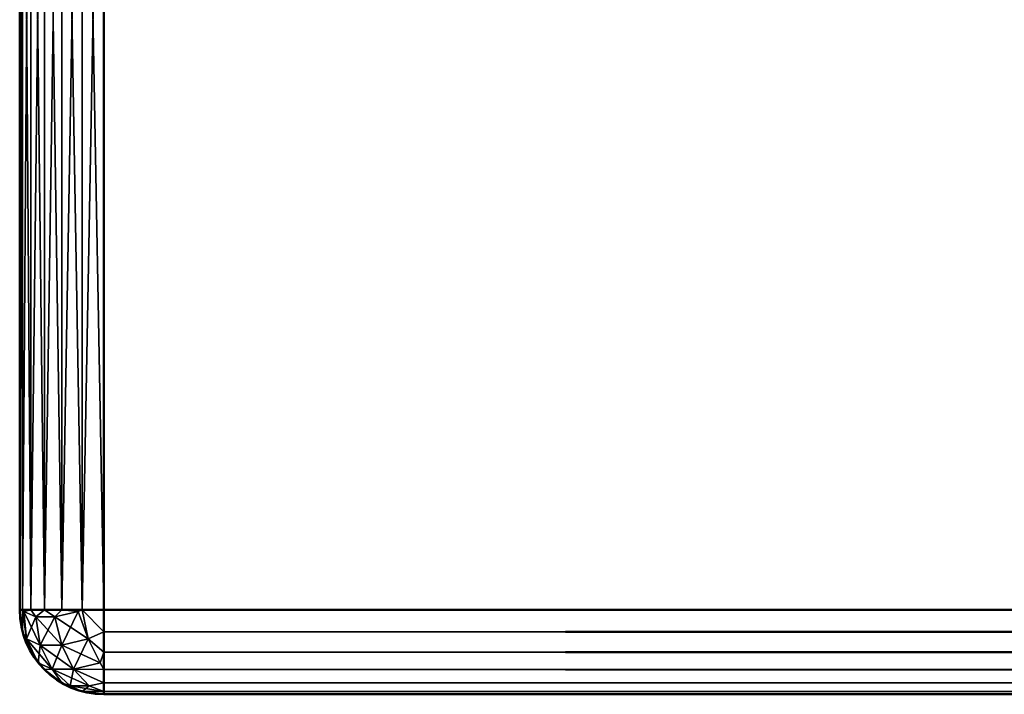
# Model space of a CAD drawing. Header units: millimetres. Extents: x -1 to 359, y -328 to 0.
# Tile 1 of 220: x 3 to 15, y -313 to -305. Entities that reach past the tile are written whole.
import ezdxf

# ---------------------------------------------------------------- set-up
doc = ezdxf.new("R2010")
doc.units = ezdxf.units.MM
doc.header["$MEASUREMENT"] = 0
doc.layers.add('0 Misc', color=7, linetype='Continuous', lineweight=35)
doc.layers.add('10 Raster Images', color=7, linetype='Continuous', lineweight=35)

msp = doc.modelspace()

# ---------------------------------------------------------------- linework, layer by layer
at = {"layer": '0 Misc', "color": 160, "linetype": 'Continuous', "lineweight": 50}
for p, q in [((3, -312, 3.5), (3, -298, 3.5)), ((3, -298, 163.5), (3, -312, 163.5)), ((3, -312, 168.5), (3, -298, 168.5)), ((3, -298, 328.5), (3, -312, 328.5)), ((4, -298, 2.5), (4, -312, 2.5)), ((4, -312, 164.5), (4, -298, 164.5)), ((4, -298, 167.5), (4, -312, 167.5)), ((4, -312, 329.5), (4, -298, 329.5)), ((3, -312, 163.5), (3, -312, 3.5)), ((3, -312, 328.5), (3, -312, 168.5)), ((4, -312, 2.5), (354, -312, 2.5)), ((354, -312, 164.5), (4, -312, 164.5)), ((4, -312, 167.5), (354, -312, 167.5)), ((354, -312, 329.5), (4, -312, 329.5)), ((4, -313, 163.5), (354, -313, 163.5)), ((354, -313, 3.5), (4, -313, 3.5)), ((4, -313, 3.5), (4, -313, 163.5)), ((4, -313, 328.5), (354, -313, 328.5)), ((354, -313, 168.5), (4, -313, 168.5)), ((4, -313, 168.5), (4, -313, 328.5))]:
    msp.add_line(p, q, dxfattribs=at).dxf.unprotected_set("ltscale", 0)
at = {"layer": '0 Misc', "color": 160, "linetype": 'Continuous', "lineweight": 25}
for p, q in [((4, -313, 168.5), (354, -313, 328.5)), ((4, -313, 168.5), (56.329, -313, 278.807)), ((4, -313, 168.5), (54, -313, 278.5)), ((4, -313, 328.5), (47.636, -313, 281.136)), ((47.636, -313, 281.136), (4, -313, 168.5)), ((49.5, -313, 279.706), (4, -313, 168.5)), ((51.671, -313, 278.807), (4, -313, 168.5)), ((4, -313, 328.5), (46.206, -313, 283)), ((4, -313, 328.5), (45.307, -313, 285.171)), ((4, -313, 328.5), (45, -313, 287.5)), ((4, -313, 328.5), (45.307, -313, 289.829)), ((4, -313, 328.5), (46.206, -313, 292)), ((4, -313, 328.5), (47.636, -313, 293.864)), ((4, -313, 328.5), (49.5, -313, 295.294)), ((4, -313, 328.5), (51.671, -313, 296.193)), ((4, -313, 328.5), (54, -313, 296.5))]:
    msp.add_line(p, q, dxfattribs=at).dxf.unprotected_set("ltscale", 0)
at = {"layer": '0 Misc', "color": 160, "linetype": 'Continuous', "lineweight": 50, "extrusion": (-2.84217e-14, 0, -1)}
msp.add_arc((-4, -312, -163.5), 1, 270, 0, dxfattribs=at).dxf.unprotected_set("ltscale", 0)
at = {"layer": '0 Misc', "color": 160, "linetype": 'Continuous', "lineweight": 50}
for centre in [(4, -312, 3.5), (4, -312, 168.5)]:
    msp.add_arc(centre, 1, 180, 270, dxfattribs=at).dxf.unprotected_set("ltscale", 0)
at = {"layer": '0 Misc', "color": 160, "linetype": 'Continuous', "lineweight": 50, "extrusion": (0, 1, 0)}
for centre, start, end in [((-4, 3.5, -312), 270, 0), ((-4, 163.5, -312), 0, 90), ((-4, 168.5, -312), 270, 0), ((-4, 328.5, -312), 0, 90)]:
    msp.add_arc(centre, 1, start, end, dxfattribs=at).dxf.unprotected_set("ltscale", 0)
at = {"layer": '0 Misc', "color": 160, "linetype": 'Continuous', "lineweight": 50, "extrusion": (0, 0, -1)}
msp.add_arc((-4, -312, -328.5), 1, 270, 0, dxfattribs=at).dxf.unprotected_set("ltscale", 0)
at = {"layer": '0 Misc', "color": 160, "linetype": 'Continuous', "lineweight": 50, "extrusion": (1, 0, 0)}
for centre, start, end in [((-312, 3.5, 4), 180, 270), ((-312, 163.5, 4), 90, 180), ((-312, 168.5, 4), 180, 270), ((-312, 328.5, 4), 90, 180)]:
    msp.add_arc(centre, 1, start, end, dxfattribs=at).dxf.unprotected_set("ltscale", 0)
at = {"layer": '0 Misc', "color": 7, "lineweight": 25}
for points, invisible_edges in [([(3, -312, 3.5), (3, -298, 163.5), (3, -298, 3.5)], 1), ([(3, -312, 3.5), (3, -312, 163.5), (3, -298, 163.5)], 12), ([(3, -312, 168.5), (3, -298, 328.5), (3, -298, 168.5)], 1), ([(3, -312, 168.5), (3, -312, 328.5), (3, -298, 328.5)], 12), ([(354, -298, 2.5), (4, -312, 2.5), (4, -298, 2.5)], 1), ([(354, -298, 2.5), (354, -312, 2.5), (4, -312, 2.5)], 12), ([(4, -298, 164.5), (354, -312, 164.5), (354, -298, 164.5)], 1), ([(4, -298, 164.5), (4, -312, 164.5), (354, -312, 164.5)], 12), ([(354, -298, 167.5), (4, -312, 167.5), (4, -298, 167.5)], 1), ([(354, -298, 167.5), (354, -312, 167.5), (4, -312, 167.5)], 12), ([(4, -298, 329.5), (354, -312, 329.5), (354, -298, 329.5)], 1), ([(4, -298, 329.5), (4, -312, 329.5), (354, -312, 329.5)], 12), ([(4, -313, 163.5), (354, -313, 3.5), (354, -313, 163.5)], 1), ([(4, -313, 163.5), (4, -313, 3.5), (354, -313, 3.5)], 12)]:
    msp.add_3dface(points, dxfattribs=dict(at, invisible_edges=invisible_edges))
for points in [[(3.034, -312, 3.241), (3, -312, 3.5), (3.034, -298, 3.241)], [(3.034, -298, 3.241), (3, -312, 3.5), (3, -298, 3.5)], [(3, -298, 163.5), (3, -312, 163.5), (3.034, -312, 163.759)], [(3.034, -298, 163.759), (3, -298, 163.5), (3.034, -312, 163.759)], [(3.034, -312, 168.241), (3, -312, 168.5), (3.034, -298, 168.241)], [(3.034, -298, 168.241), (3, -312, 168.5), (3, -298, 168.5)], [(3, -298, 328.5), (3, -312, 328.5), (3.034, -312, 328.759)], [(3.034, -298, 328.759), (3, -298, 328.5), (3.034, -312, 328.759)], [(3.034, -298, 3.241), (3.134, -298, 3), (3.134, -312, 3)], [(3.034, -312, 3.241), (3.034, -298, 3.241), (3.134, -312, 3)], [(3.134, -298, 164), (3.034, -298, 163.759), (3.034, -312, 163.759)], [(3.134, -312, 164), (3.134, -298, 164), (3.034, -312, 163.759)], [(3.034, -298, 168.241), (3.134, -298, 168), (3.134, -312, 168)], [(3.034, -312, 168.241), (3.034, -298, 168.241), (3.134, -312, 168)], [(3.134, -298, 329), (3.034, -298, 328.759), (3.034, -312, 328.759)], [(3.134, -312, 329), (3.134, -298, 329), (3.034, -312, 328.759)], [(3.293, -298, 2.793), (3.293, -312, 2.793), (3.134, -312, 3)], [(3.134, -298, 3), (3.293, -298, 2.793), (3.134, -312, 3)], [(3.134, -312, 164), (3.293, -312, 164.207), (3.134, -298, 164)], [(3.134, -298, 164), (3.293, -312, 164.207), (3.293, -298, 164.207)], [(3.293, -298, 167.793), (3.293, -312, 167.793), (3.134, -312, 168)], [(3.134, -298, 168), (3.293, -298, 167.793), (3.134, -312, 168)], [(3.134, -312, 329), (3.293, -312, 329.207), (3.134, -298, 329)], [(3.134, -298, 329), (3.293, -312, 329.207), (3.293, -298, 329.207)], [(3.5, -312, 2.634), (3.293, -312, 2.793), (3.5, -298, 2.634)], [(3.5, -298, 2.634), (3.293, -312, 2.793), (3.293, -298, 2.793)], [(3.293, -298, 164.207), (3.293, -312, 164.207), (3.5, -312, 164.366)], [(3.5, -298, 164.366), (3.293, -298, 164.207), (3.5, -312, 164.366)], [(3.5, -312, 167.634), (3.293, -312, 167.793), (3.5, -298, 167.634)], [(3.5, -298, 167.634), (3.293, -312, 167.793), (3.293, -298, 167.793)], [(3.293, -298, 329.207), (3.293, -312, 329.207), (3.5, -312, 329.366)], [(3.5, -298, 329.366), (3.293, -298, 329.207), (3.5, -312, 329.366)], [(3.5, -298, 2.634), (3.741, -298, 2.534), (3.741, -312, 2.534)], [(3.5, -312, 2.634), (3.5, -298, 2.634), (3.741, -312, 2.534)], [(3.741, -298, 164.466), (3.5, -298, 164.366), (3.5, -312, 164.366)], [(3.741, -312, 164.466), (3.741, -298, 164.466), (3.5, -312, 164.366)], [(3.5, -298, 167.634), (3.741, -298, 167.534), (3.741, -312, 167.534)], [(3.5, -312, 167.634), (3.5, -298, 167.634), (3.741, -312, 167.534)], [(3.741, -298, 329.466), (3.5, -298, 329.366), (3.5, -312, 329.366)], [(3.741, -312, 329.466), (3.741, -298, 329.466), (3.5, -312, 329.366)], [(4, -298, 2.5), (4, -312, 2.5), (3.741, -312, 2.534)], [(3.741, -298, 2.534), (4, -298, 2.5), (3.741, -312, 2.534)], [(3.741, -312, 164.466), (4, -312, 164.5), (3.741, -298, 164.466)], [(3.741, -298, 164.466), (4, -312, 164.5), (4, -298, 164.5)], [(4, -298, 167.5), (4, -312, 167.5), (3.741, -312, 167.534)], [(3.741, -298, 167.534), (4, -298, 167.5), (3.741, -312, 167.534)], [(3.741, -312, 329.466), (4, -312, 329.5), (3.741, -298, 329.466)], [(3.741, -298, 329.466), (4, -312, 329.5), (4, -298, 329.5)], [(3.034, -312.259, 163.5), (3, -312, 163.5), (3.034, -312.259, 3.5)], [(3.034, -312.259, 3.5), (3, -312, 163.5), (3, -312, 3.5)], [(3.034, -312, 3.241), (3.034, -312.259, 3.5), (3, -312, 3.5)], [(3.034, -312, 163.759), (3, -312, 163.5), (3.034, -312.259, 163.5)], [(3.034, -312.259, 328.5), (3, -312, 328.5), (3.034, -312.259, 168.5)], [(3.034, -312.259, 168.5), (3, -312, 328.5), (3, -312, 168.5)], [(3.034, -312, 168.241), (3.034, -312.259, 168.5), (3, -312, 168.5)], [(3.034, -312, 328.759), (3, -312, 328.5), (3.034, -312.259, 328.5)], [(3.034, -312, 3.241), (3.079, -312.342, 3.312), (3.034, -312.259, 3.5)], [(3.134, -312, 3), (3.048, -312.017, 3.193), (3.034, -312, 3.241)], [(3.079, -312.342, 3.312), (3.034, -312, 3.241), (3.048, -312.017, 3.193)], [(3.034, -312, 163.759), (3.034, -312.259, 163.5), (3.079, -312.342, 163.688)], [(3.034, -312, 163.759), (3.048, -312.017, 163.807), (3.134, -312, 164)], [(3.034, -312, 163.759), (3.079, -312.342, 163.688), (3.048, -312.017, 163.807)], [(3.034, -312, 168.241), (3.079, -312.342, 168.312), (3.034, -312.259, 168.5)], [(3.134, -312, 168), (3.048, -312.017, 168.193), (3.034, -312, 168.241)], [(3.079, -312.342, 168.312), (3.034, -312, 168.241), (3.048, -312.017, 168.193)], [(3.034, -312, 328.759), (3.034, -312.259, 328.5), (3.079, -312.342, 328.688)], [(3.034, -312, 328.759), (3.048, -312.017, 328.807), (3.134, -312, 329)], [(3.034, -312, 328.759), (3.079, -312.342, 328.688), (3.048, -312.017, 328.807)], [(3.048, -312.017, 3.193), (3.134, -312, 3), (3.192, -312.083, 2.917)], [(3.134, -312, 164), (3.048, -312.017, 163.807), (3.192, -312.083, 164.083)], [(3.048, -312.017, 168.193), (3.134, -312, 168), (3.192, -312.083, 167.917)], [(3.134, -312, 329), (3.048, -312.017, 328.807), (3.192, -312.083, 329.083)], [(3.293, -312, 2.793), (3.192, -312.083, 2.917), (3.134, -312, 3)], [(3.134, -312, 164), (3.192, -312.083, 164.083), (3.293, -312, 164.207)], [(3.293, -312, 167.793), (3.192, -312.083, 167.917), (3.134, -312, 168)], [(3.134, -312, 329), (3.192, -312.083, 329.083), (3.293, -312, 329.207)], [(3.192, -312.083, 2.917), (3.293, -312, 2.793), (3.417, -312.083, 2.692)], [(3.417, -312.083, 164.308), (3.293, -312, 164.207), (3.192, -312.083, 164.083)], [(3.192, -312.083, 167.917), (3.293, -312, 167.793), (3.417, -312.083, 167.692)], [(3.417, -312.083, 329.308), (3.293, -312, 329.207), (3.192, -312.083, 329.083)], [(3.5, -312, 2.634), (3.417, -312.083, 2.692), (3.293, -312, 2.793)], [(3.293, -312, 164.207), (3.417, -312.083, 164.308), (3.5, -312, 164.366)], [(3.5, -312, 167.634), (3.417, -312.083, 167.692), (3.293, -312, 167.793)], [(3.293, -312, 329.207), (3.417, -312.083, 329.308), (3.5, -312, 329.366)], [(3.5, -312, 2.634), (3.693, -312.017, 2.548), (3.417, -312.083, 2.692)], [(3.693, -312.017, 164.452), (3.5, -312, 164.366), (3.417, -312.083, 164.308)], [(3.5, -312, 167.634), (3.693, -312.017, 167.548), (3.417, -312.083, 167.692)], [(3.693, -312.017, 329.452), (3.5, -312, 329.366), (3.417, -312.083, 329.308)], [(3.741, -312, 2.534), (3.693, -312.017, 2.548), (3.5, -312, 2.634)], [(3.5, -312, 164.366), (3.693, -312.017, 164.452), (3.741, -312, 164.466)], [(3.741, -312, 167.534), (3.693, -312.017, 167.548), (3.5, -312, 167.634)], [(3.5, -312, 329.366), (3.693, -312.017, 329.452), (3.741, -312, 329.466)], [(3.741, -312, 2.534), (3.812, -312.342, 2.579), (3.693, -312.017, 2.548)], [(3.812, -312.342, 164.421), (3.741, -312, 164.466), (3.693, -312.017, 164.452)], [(3.741, -312, 167.534), (3.812, -312.342, 167.579), (3.693, -312.017, 167.548)], [(3.812, -312.342, 329.421), (3.741, -312, 329.466), (3.693, -312.017, 329.452)], [(3.741, -312, 2.534), (4, -312.259, 2.534), (3.812, -312.342, 2.579)], [(3.741, -312, 2.534), (4, -312, 2.5), (4, -312.259, 2.534)], [(3.741, -312, 164.466), (3.812, -312.342, 164.421), (4, -312.259, 164.466)], [(3.741, -312, 164.466), (4, -312.259, 164.466), (4, -312, 164.5)], [(3.741, -312, 167.534), (4, -312.259, 167.534), (3.812, -312.342, 167.579)], [(3.741, -312, 167.534), (4, -312, 167.5), (4, -312.259, 167.534)], [(3.741, -312, 329.466), (3.812, -312.342, 329.421), (4, -312.259, 329.466)], [(3.741, -312, 329.466), (4, -312.259, 329.466), (4, -312, 329.5)], [(4, -312.259, 2.534), (4, -312, 2.5), (354, -312.259, 2.534)], [(354, -312.259, 2.534), (4, -312, 2.5), (354, -312, 2.5)], [(354, -312.259, 164.466), (354, -312, 164.5), (4, -312.259, 164.466)], [(4, -312.259, 164.466), (354, -312, 164.5), (4, -312, 164.5)], [(4, -312.259, 167.534), (4, -312, 167.5), (354, -312.259, 167.534)], [(354, -312.259, 167.534), (4, -312, 167.5), (354, -312, 167.5)], [(354, -312.259, 329.466), (354, -312, 329.5), (4, -312.259, 329.466)], [(4, -312.259, 329.466), (354, -312, 329.5), (4, -312, 329.5)], [(3.048, -312.017, 3.193), (3.192, -312.083, 2.917), (3.242, -312.417, 2.998)], [(3.242, -312.417, 2.998), (3.079, -312.342, 3.312), (3.048, -312.017, 3.193)], [(3.048, -312.017, 163.807), (3.079, -312.342, 163.688), (3.192, -312.083, 164.083)], [(3.048, -312.017, 168.193), (3.192, -312.083, 167.917), (3.242, -312.417, 167.998)], [(3.242, -312.417, 167.998), (3.079, -312.342, 168.312), (3.048, -312.017, 168.193)], [(3.048, -312.017, 328.807), (3.079, -312.342, 328.688), (3.192, -312.083, 329.083)], [(3.192, -312.083, 164.083), (3.079, -312.342, 163.688), (3.242, -312.417, 164.002)], [(3.192, -312.083, 329.083), (3.079, -312.342, 328.688), (3.242, -312.417, 329.002)], [(3.192, -312.083, 2.917), (3.417, -312.083, 2.692), (3.498, -312.417, 2.742)], [(3.192, -312.083, 2.917), (3.498, -312.417, 2.742), (3.242, -312.417, 2.998)], [(3.417, -312.083, 164.308), (3.192, -312.083, 164.083), (3.242, -312.417, 164.002)], [(3.192, -312.083, 167.917), (3.417, -312.083, 167.692), (3.498, -312.417, 167.742)], [(3.192, -312.083, 167.917), (3.498, -312.417, 167.742), (3.242, -312.417, 167.998)], [(3.417, -312.083, 329.308), (3.192, -312.083, 329.083), (3.242, -312.417, 329.002)], [(3.417, -312.083, 164.308), (3.242, -312.417, 164.002), (3.498, -312.417, 164.258)], [(3.417, -312.083, 329.308), (3.242, -312.417, 329.002), (3.498, -312.417, 329.258)], [(3.693, -312.017, 2.548), (3.812, -312.342, 2.579), (3.417, -312.083, 2.692)], [(3.693, -312.017, 164.452), (3.417, -312.083, 164.308), (3.498, -312.417, 164.258)], [(3.693, -312.017, 167.548), (3.812, -312.342, 167.579), (3.417, -312.083, 167.692)], [(3.693, -312.017, 329.452), (3.417, -312.083, 329.308), (3.498, -312.417, 329.258)], [(3.417, -312.083, 2.692), (3.812, -312.342, 2.579), (3.498, -312.417, 2.742)], [(3.417, -312.083, 167.692), (3.812, -312.342, 167.579), (3.498, -312.417, 167.742)], [(3.498, -312.417, 164.258), (3.812, -312.342, 164.421), (3.693, -312.017, 164.452)], [(3.498, -312.417, 329.258), (3.812, -312.342, 329.421), (3.693, -312.017, 329.452)], [(3.034, -312.259, 3.5), (3.134, -312.5, 3.5), (3.134, -312.5, 163.5)], [(3.034, -312.259, 163.5), (3.034, -312.259, 3.5), (3.134, -312.5, 163.5)], [(3.079, -312.342, 3.312), (3.134, -312.5, 3.5), (3.034, -312.259, 3.5)], [(3.079, -312.342, 163.688), (3.034, -312.259, 163.5), (3.134, -312.5, 163.5)], [(3.034, -312.259, 168.5), (3.134, -312.5, 168.5), (3.134, -312.5, 328.5)], [(3.034, -312.259, 328.5), (3.034, -312.259, 168.5), (3.134, -312.5, 328.5)], [(3.079, -312.342, 168.312), (3.134, -312.5, 168.5), (3.034, -312.259, 168.5)], [(3.079, -312.342, 328.688), (3.034, -312.259, 328.5), (3.134, -312.5, 328.5)], [(3.079, -312.342, 3.312), (3.221, -312.625, 3.454), (3.134, -312.5, 3.5)], [(3.242, -312.417, 2.998), (3.384, -312.701, 3.14), (3.079, -312.342, 3.312)], [(3.384, -312.701, 3.14), (3.221, -312.625, 3.454), (3.079, -312.342, 3.312)], [(3.079, -312.342, 163.688), (3.134, -312.5, 163.5), (3.221, -312.625, 163.546)], [(3.079, -312.342, 163.688), (3.221, -312.625, 163.546), (3.242, -312.417, 164.002)], [(3.079, -312.342, 168.312), (3.221, -312.625, 168.454), (3.134, -312.5, 168.5)], [(3.242, -312.417, 167.998), (3.384, -312.701, 168.14), (3.079, -312.342, 168.312)], [(3.384, -312.701, 168.14), (3.221, -312.625, 168.454), (3.079, -312.342, 168.312)], [(3.079, -312.342, 328.688), (3.134, -312.5, 328.5), (3.221, -312.625, 328.546)], [(3.079, -312.342, 328.688), (3.221, -312.625, 328.546), (3.242, -312.417, 329.002)], [(3.812, -312.342, 2.579), (3.954, -312.625, 2.721), (3.498, -312.417, 2.742)], [(3.498, -312.417, 164.258), (3.64, -312.701, 164.116), (3.812, -312.342, 164.421)], [(3.812, -312.342, 167.579), (3.954, -312.625, 167.721), (3.498, -312.417, 167.742)], [(3.498, -312.417, 329.258), (3.64, -312.701, 329.116), (3.812, -312.342, 329.421)], [(3.64, -312.701, 164.116), (3.954, -312.625, 164.279), (3.812, -312.342, 164.421)], [(3.64, -312.701, 329.116), (3.954, -312.625, 329.279), (3.812, -312.342, 329.421)], [(3.812, -312.342, 2.579), (4, -312.259, 2.534), (4, -312.5, 2.634)], [(3.812, -312.342, 164.421), (4, -312.5, 164.366), (4, -312.259, 164.466)], [(3.812, -312.342, 167.579), (4, -312.259, 167.534), (4, -312.5, 167.634)], [(3.812, -312.342, 329.421), (4, -312.5, 329.366), (4, -312.259, 329.466)], [(3.812, -312.342, 2.579), (4, -312.5, 2.634), (3.954, -312.625, 2.721)], [(3.812, -312.342, 164.421), (3.954, -312.625, 164.279), (4, -312.5, 164.366)], [(3.812, -312.342, 167.579), (4, -312.5, 167.634), (3.954, -312.625, 167.721)], [(3.812, -312.342, 329.421), (3.954, -312.625, 329.279), (4, -312.5, 329.366)], [(354, -312.259, 2.534), (354, -312.5, 2.634), (4, -312.5, 2.634)], [(4, -312.259, 2.534), (354, -312.259, 2.534), (4, -312.5, 2.634)], [(4, -312.259, 164.466), (4, -312.5, 164.366), (354, -312.5, 164.366)], [(354, -312.259, 164.466), (4, -312.259, 164.466), (354, -312.5, 164.366)], [(354, -312.259, 167.534), (354, -312.5, 167.634), (4, -312.5, 167.634)], [(4, -312.259, 167.534), (354, -312.259, 167.534), (4, -312.5, 167.634)], [(4, -312.259, 329.466), (4, -312.5, 329.366), (354, -312.5, 329.366)], [(354, -312.259, 329.466), (4, -312.259, 329.466), (354, -312.5, 329.366)], [(3.242, -312.417, 164.002), (3.221, -312.625, 163.546), (3.384, -312.701, 163.86)], [(3.242, -312.417, 329.002), (3.221, -312.625, 328.546), (3.384, -312.701, 328.86)], [(3.498, -312.417, 2.742), (3.64, -312.701, 2.884), (3.242, -312.417, 2.998)], [(3.242, -312.417, 2.998), (3.64, -312.701, 2.884), (3.384, -312.701, 3.14)], [(3.242, -312.417, 164.002), (3.384, -312.701, 163.86), (3.498, -312.417, 164.258)], [(3.498, -312.417, 167.742), (3.64, -312.701, 167.884), (3.242, -312.417, 167.998)], [(3.242, -312.417, 167.998), (3.64, -312.701, 167.884), (3.384, -312.701, 168.14)], [(3.242, -312.417, 329.002), (3.384, -312.701, 328.86), (3.498, -312.417, 329.258)], [(3.498, -312.417, 164.258), (3.384, -312.701, 163.86), (3.64, -312.701, 164.116)], [(3.498, -312.417, 329.258), (3.384, -312.701, 328.86), (3.64, -312.701, 329.116)], [(3.498, -312.417, 2.742), (3.954, -312.625, 2.721), (3.64, -312.701, 2.884)], [(3.498, -312.417, 167.742), (3.954, -312.625, 167.721), (3.64, -312.701, 167.884)], [(3.293, -312.707, 3.5), (3.293, -312.707, 163.5), (3.134, -312.5, 163.5)], [(3.134, -312.5, 3.5), (3.293, -312.707, 3.5), (3.134, -312.5, 163.5)], [(3.221, -312.625, 3.454), (3.293, -312.707, 3.5), (3.134, -312.5, 3.5)], [(3.221, -312.625, 163.546), (3.134, -312.5, 163.5), (3.293, -312.707, 163.5)], [(3.293, -312.707, 168.5), (3.293, -312.707, 328.5), (3.134, -312.5, 328.5)], [(3.134, -312.5, 168.5), (3.293, -312.707, 168.5), (3.134, -312.5, 328.5)], [(3.221, -312.625, 168.454), (3.293, -312.707, 168.5), (3.134, -312.5, 168.5)], [(3.221, -312.625, 328.546), (3.134, -312.5, 328.5), (3.293, -312.707, 328.5)], [(3.954, -312.625, 2.721), (4, -312.5, 2.634), (4, -312.707, 2.793)], [(3.954, -312.625, 164.279), (4, -312.707, 164.207), (4, -312.5, 164.366)], [(3.954, -312.625, 167.721), (4, -312.5, 167.634), (4, -312.707, 167.793)], [(3.954, -312.625, 329.279), (4, -312.707, 329.207), (4, -312.5, 329.366)], [(354, -312.707, 2.793), (4, -312.707, 2.793), (4, -312.5, 2.634)], [(354, -312.5, 2.634), (354, -312.707, 2.793), (4, -312.5, 2.634)], [(4, -312.707, 164.207), (354, -312.707, 164.207), (354, -312.5, 164.366)], [(4, -312.5, 164.366), (4, -312.707, 164.207), (354, -312.5, 164.366)], [(354, -312.707, 167.793), (4, -312.707, 167.793), (4, -312.5, 167.634)], [(354, -312.5, 167.634), (354, -312.707, 167.793), (4, -312.5, 167.634)], [(4, -312.707, 329.207), (354, -312.707, 329.207), (354, -312.5, 329.366)], [(4, -312.5, 329.366), (4, -312.707, 329.207), (354, -312.5, 329.366)], [(3.384, -312.701, 3.14), (3.293, -312.707, 3.5), (3.221, -312.625, 3.454)], [(3.221, -312.625, 163.546), (3.293, -312.707, 163.5), (3.384, -312.701, 163.86)], [(3.384, -312.701, 168.14), (3.293, -312.707, 168.5), (3.221, -312.625, 168.454)], [(3.221, -312.625, 328.546), (3.293, -312.707, 328.5), (3.384, -312.701, 328.86)], [(3.5, -312.866, 3.5), (3.293, -312.707, 3.5), (3.384, -312.701, 3.14)], [(3.384, -312.701, 163.86), (3.293, -312.707, 163.5), (3.5, -312.866, 163.5)], [(3.5, -312.866, 168.5), (3.293, -312.707, 168.5), (3.384, -312.701, 168.14)], [(3.384, -312.701, 328.86), (3.293, -312.707, 328.5), (3.5, -312.866, 328.5)], [(3.5, -312.866, 163.5), (3.293, -312.707, 163.5), (3.5, -312.866, 3.5)], [(3.5, -312.866, 3.5), (3.293, -312.707, 163.5), (3.293, -312.707, 3.5)], [(3.5, -312.866, 328.5), (3.293, -312.707, 328.5), (3.5, -312.866, 168.5)], [(3.5, -312.866, 168.5), (3.293, -312.707, 328.5), (3.293, -312.707, 168.5)], [(3.5, -312.866, 3.5), (3.384, -312.701, 3.14), (3.6, -312.9, 3.325)], [(3.825, -312.9, 3.1), (3.6, -312.9, 3.325), (3.384, -312.701, 3.14)], [(3.64, -312.701, 2.884), (3.825, -312.9, 3.1), (3.384, -312.701, 3.14)], [(3.384, -312.701, 163.86), (3.5, -312.866, 163.5), (3.6, -312.9, 163.675)], [(3.384, -312.701, 163.86), (3.6, -312.9, 163.675), (3.64, -312.701, 164.116)], [(3.5, -312.866, 168.5), (3.384, -312.701, 168.14), (3.6, -312.9, 168.325)], [(3.825, -312.9, 168.1), (3.6, -312.9, 168.325), (3.384, -312.701, 168.14)], [(3.64, -312.701, 167.884), (3.825, -312.9, 168.1), (3.384, -312.701, 168.14)], [(3.384, -312.701, 328.86), (3.5, -312.866, 328.5), (3.6, -312.9, 328.675)], [(3.384, -312.701, 328.86), (3.6, -312.9, 328.675), (3.64, -312.701, 329.116)], [(3.6, -312.9, 163.675), (3.825, -312.9, 163.9), (3.64, -312.701, 164.116)], [(3.6, -312.9, 328.675), (3.825, -312.9, 328.9), (3.64, -312.701, 329.116)], [(3.954, -312.625, 2.721), (4, -312.707, 2.793), (3.64, -312.701, 2.884)], [(3.64, -312.701, 164.116), (4, -312.707, 164.207), (3.954, -312.625, 164.279)], [(3.954, -312.625, 167.721), (4, -312.707, 167.793), (3.64, -312.701, 167.884)], [(3.64, -312.701, 329.116), (4, -312.707, 329.207), (3.954, -312.625, 329.279)], [(3.64, -312.701, 2.884), (4, -312.866, 3), (3.825, -312.9, 3.1)], [(3.64, -312.701, 2.884), (4, -312.707, 2.793), (4, -312.866, 3)], [(4, -312.866, 164), (3.64, -312.701, 164.116), (3.825, -312.9, 163.9)], [(4, -312.866, 164), (4, -312.707, 164.207), (3.64, -312.701, 164.116)], [(3.64, -312.701, 167.884), (4, -312.866, 168), (3.825, -312.9, 168.1)], [(3.64, -312.701, 167.884), (4, -312.707, 167.793), (4, -312.866, 168)], [(4, -312.866, 329), (3.64, -312.701, 329.116), (3.825, -312.9, 328.9)], [(4, -312.866, 329), (4, -312.707, 329.207), (3.64, -312.701, 329.116)], [(4, -312.866, 3), (4, -312.707, 2.793), (354, -312.866, 3)], [(354, -312.866, 3), (4, -312.707, 2.793), (354, -312.707, 2.793)], [(354, -312.866, 164), (354, -312.707, 164.207), (4, -312.866, 164)], [(4, -312.866, 164), (354, -312.707, 164.207), (4, -312.707, 164.207)], [(4, -312.866, 168), (4, -312.707, 167.793), (354, -312.866, 168)], [(354, -312.866, 168), (4, -312.707, 167.793), (354, -312.707, 167.793)], [(354, -312.866, 329), (354, -312.707, 329.207), (4, -312.866, 329)], [(4, -312.866, 329), (354, -312.707, 329.207), (4, -312.707, 329.207)], [(3.5, -312.866, 3.5), (3.741, -312.966, 3.5), (3.741, -312.966, 163.5)], [(3.5, -312.866, 163.5), (3.5, -312.866, 3.5), (3.741, -312.966, 163.5)], [(3.5, -312.866, 3.5), (3.6, -312.9, 3.325), (3.741, -312.966, 3.5)], [(3.6, -312.9, 163.675), (3.5, -312.866, 163.5), (3.741, -312.966, 163.5)], [(3.5, -312.866, 168.5), (3.741, -312.966, 168.5), (3.741, -312.966, 328.5)], [(3.5, -312.866, 328.5), (3.5, -312.866, 168.5), (3.741, -312.966, 328.5)], [(3.5, -312.866, 168.5), (3.6, -312.9, 168.325), (3.741, -312.966, 168.5)], [(3.6, -312.9, 328.675), (3.5, -312.866, 328.5), (3.741, -312.966, 328.5)], [(3.6, -312.9, 3.325), (3.825, -312.9, 3.1), (3.741, -312.966, 3.5)], [(3.6, -312.9, 163.675), (3.741, -312.966, 163.5), (4, -312.966, 163.759)], [(3.825, -312.9, 163.9), (3.6, -312.9, 163.675), (4, -312.966, 163.759)], [(3.6, -312.9, 168.325), (3.825, -312.9, 168.1), (3.741, -312.966, 168.5)], [(3.6, -312.9, 328.675), (3.741, -312.966, 328.5), (4, -312.966, 328.759)], [(3.825, -312.9, 328.9), (3.6, -312.9, 328.675), (4, -312.966, 328.759)], [(3.825, -312.9, 3.1), (4, -312.966, 3.241), (3.741, -312.966, 3.5)], [(3.825, -312.9, 168.1), (4, -312.966, 168.241), (3.741, -312.966, 168.5)], [(3.825, -312.9, 3.1), (4, -312.866, 3), (4, -312.966, 3.241)], [(4, -312.866, 164), (3.825, -312.9, 163.9), (4, -312.966, 163.759)], [(3.825, -312.9, 168.1), (4, -312.866, 168), (4, -312.966, 168.241)], [(4, -312.866, 329), (3.825, -312.9, 328.9), (4, -312.966, 328.759)], [(354, -312.866, 3), (354, -312.966, 3.241), (4, -312.966, 3.241)], [(4, -312.866, 3), (354, -312.866, 3), (4, -312.966, 3.241)], [(4, -312.866, 164), (4, -312.966, 163.759), (354, -312.966, 163.759)], [(354, -312.866, 164), (4, -312.866, 164), (354, -312.966, 163.759)], [(354, -312.866, 168), (354, -312.966, 168.241), (4, -312.966, 168.241)], [(4, -312.866, 168), (354, -312.866, 168), (4, -312.966, 168.241)], [(4, -312.866, 329), (4, -312.966, 328.759), (354, -312.966, 328.759)], [(354, -312.866, 329), (4, -312.866, 329), (354, -312.966, 328.759)], [(4, -313, 3.5), (4, -313, 163.5), (3.741, -312.966, 163.5)], [(3.741, -312.966, 3.5), (4, -313, 3.5), (3.741, -312.966, 163.5)], [(4, -312.966, 3.241), (4, -313, 3.5), (3.741, -312.966, 3.5)], [(3.741, -312.966, 163.5), (4, -313, 163.5), (4, -312.966, 163.759)], [(4, -313, 168.5), (4, -313, 328.5), (3.741, -312.966, 328.5)], [(3.741, -312.966, 168.5), (4, -313, 168.5), (3.741, -312.966, 328.5)], [(4, -312.966, 168.241), (4, -313, 168.5), (3.741, -312.966, 168.5)], [(3.741, -312.966, 328.5), (4, -313, 328.5), (4, -312.966, 328.759)], [(354, -313, 3.5), (4, -313, 3.5), (4, -312.966, 3.241)], [(354, -312.966, 3.241), (354, -313, 3.5), (4, -312.966, 3.241)], [(4, -313, 163.5), (354, -313, 163.5), (354, -312.966, 163.759)], [(4, -312.966, 163.759), (4, -313, 163.5), (354, -312.966, 163.759)], [(354, -313, 168.5), (4, -313, 168.5), (4, -312.966, 168.241)], [(354, -312.966, 168.241), (354, -313, 168.5), (4, -312.966, 168.241)], [(4, -313, 328.5), (354, -313, 328.5), (354, -312.966, 328.759)], [(4, -312.966, 328.759), (4, -313, 328.5), (354, -312.966, 328.759)], [(354, -313, 328.5), (4, -313, 168.5), (354, -313, 168.5)], [(4, -313, 168.5), (354, -313, 328.5), (56.329, -313, 278.807)], [(4, -313, 168.5), (56.329, -313, 278.807), (54, -313, 278.5)], [(4, -313, 168.5), (47.636, -313, 281.136), (4, -313, 328.5)], [(47.636, -313, 281.136), (4, -313, 168.5), (49.5, -313, 279.706)], [(49.5, -313, 279.706), (4, -313, 168.5), (51.671, -313, 278.807)], [(51.671, -313, 278.807), (4, -313, 168.5), (54, -313, 278.5)], [(4, -313, 328.5), (47.636, -313, 281.136), (46.206, -313, 283)], [(4, -313, 328.5), (46.206, -313, 283), (45.307, -313, 285.171)], [(4, -313, 328.5), (45.307, -313, 285.171), (45, -313, 287.5)], [(4, -313, 328.5), (45, -313, 287.5), (45.307, -313, 289.829)], [(4, -313, 328.5), (45.307, -313, 289.829), (46.206, -313, 292)], [(4, -313, 328.5), (46.206, -313, 292), (47.636, -313, 293.864)], [(4, -313, 328.5), (47.636, -313, 293.864), (49.5, -313, 295.294)], [(4, -313, 328.5), (49.5, -313, 295.294), (51.671, -313, 296.193)], [(4, -313, 328.5), (51.671, -313, 296.193), (54, -313, 296.5)], [(4, -313, 328.5), (54, -313, 296.5), (354, -313, 328.5)]]:
    msp.add_3dface(points, dxfattribs=at)
at = {"layer": '10 Raster Images', "color": 160, "linetype": 'Continuous', "lineweight": 25}
for p, q in [((354, -313, 168.5), (4, -313, 168.5)), ((4, -313, 168.5), (4, -313, 328.5)), ((4, -313, 328.5), (354, -313, 328.5))]:
    msp.add_line(p, q, dxfattribs=at).dxf.unprotected_set("ltscale", 0)

doc.saveas('drawing.dxf')
